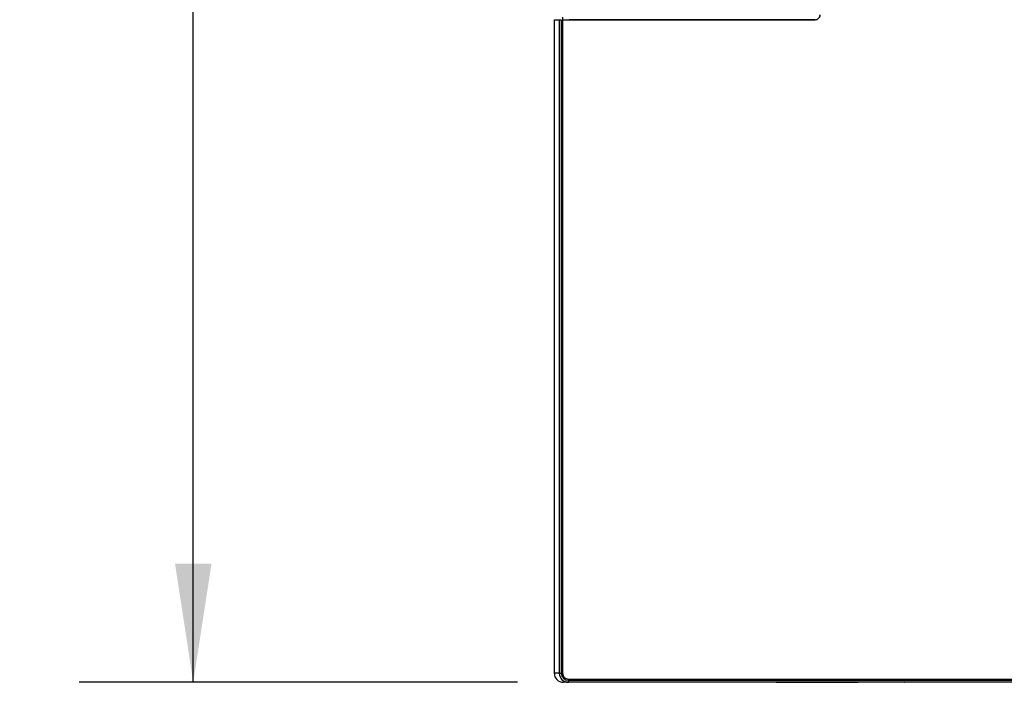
# Model space of a CAD drawing. Header units: millimetres. Extents: x 0 to 2235, y 0 to 1727.
# Tile 20 of 37: x 1292 to 1511, y 420 to 567. Entities that reach past the tile are written whole.
import ezdxf

# ---------------------------------------------------------------- set-up
doc = ezdxf.new("R2010")
doc.units = ezdxf.units.MM
doc.header["$LTSCALE"] = 8
doc.layers.add('DIMENSIONS', color=140, linetype='Continuous', lineweight=25)
doc.styles.add('SLDTEXTSTYLE0', font='TXT', dxfattribs={"width": 0.7})
doc.dimstyles.new('SLDDIMSTYLE1', dxfattribs={"dimtxt": 17.264063, "dimasz": 26.416, "dimexe": 0, "dimexo": 0.0625, "dimgap": 4.316016, "dimtad": 0, "dimtih": 1, "dimtoh": 1, "dimrnd": 1e-09, "dimzin": 4, "dimdsep": 46, "dimtxsty": 'SLDTEXTSTYLE0', "dimsah": 1, "dimcen": 0.09, "dimadec": 0, "dimazin": 1, "dimtfac": 1, "dimtofl": 0, "dimtmove": 0, "dimatfit": 3, "dimfxl": 0, "dimfrac": 2, "dimtolj": 1, "dimtzin": 12, "dimarcsym": 0})

# ---------------------------------------------------------------- blocks, each defined once
blk = doc.blocks.new('_D_11')
at = {"layer": 'DIMENSIONS'}
for p, q in [((1406.27, 789.62), (1304.9, 789.62)), ((1330.3, 789.62), (1330.3, 635.93)), ((1297.47, 604.62), (1291.67, 604.62)), ((1291.67, 604.62), (1291.67, 577.18)), ((1363.14, 604.62), (1368.93, 604.62)), ((1368.93, 604.62), (1368.93, 577.18)), ((1291.67, 577.18), (1297.47, 577.18)), ((1368.93, 577.18), (1363.14, 577.18)), ((1330.3, 419.62), (1330.3, 573.32)), ((1402.47, 419.62), (1304.9, 419.62))]:
    blk.add_line(p, q, dxfattribs=at)
for points in [[(1330.3, 789.62), (1326.24, 763.21), (1334.37, 763.21)], [(1330.3, 419.62), (1334.37, 446.04), (1326.24, 446.04)]]:
    blk.add_solid(points, dxfattribs=at)
at = {"layer": 'DIMENSIONS', "char_height": 16.933, "attachment_point": 1, "style": 'SLDTEXTSTYLE0'}
for s, insert in [('370.0', (1297.47, 630.32)), ('14.57', (1297.47, 599.01))]:
    blk.add_mtext(s, dxfattribs=dict(at, insert=insert))

msp = doc.modelspace()

# ---------------------------------------------------------------- linework, layer by layer
for p, q in [((1412.499, 567.624), (1412.499, 566.991)), ((1410.635, 567.031), (1410.635, 421.623)), ((1412.208, 566.977), (1411.774, 566.969)), ((1411.774, 566.969), (1411.774, 421.623)), ((1412.208, 566.977), (1412.208, 421.623)), ((1413.94, 567.067), (1412.499, 566.991)), ((1412.499, 566.99), (1413.94, 567.066)), ((1412.499, 566.99), (1412.499, 421.624)), ((1413.94, 567.066), (1413.94, 567.067)), ((1413.94, 567.067), (1468.708, 567.067)), ((1468.709, 567.066), (1413.94, 567.066)), ((1468.709, 567.066), (1468.708, 567.067)), ((1411.774, 421.623), (1410.727, 421.623)), ((1411.774, 421.623), (1412.208, 421.623)), ((1413.79, 419.623), (1412.678, 419.623)), ((1413.79, 420.357), (1689.435, 420.357)), ((1413.79, 420.066), (1689.435, 420.068)), ((1413.79, 420.066), (1413.79, 419.623)), ((1689.435, 419.623), (1413.79, 419.623)), ((1460.029, 419.623), (1478.308, 419.623)), ((1488.524, 419.623), (1488.574, 419.623))]:
    msp.add_line(p, q)
at = {"flags": 128}
msp.add_lwpolyline([(1411.774, 566.969), (1410.731, 566.995), (1410.776, 567.031)], dxfattribs=at)
for centre, radius, start, end in [((1468.713, 568.167), 1.1, 269.73739, 359.99787), ((1468.716, 568.164), 1.099, 269.65028, 0.07412), ((1411.715, 580.982), 14.014, 272.01791, 273.20791), ((1412.635, 421.623), 2, 179.34178, 270), ((1413.777, 421.626), 2.003, 180.09318, 270.35839), ((1412.617, 298.439), 123.185, 90.05496, 90.1901), ((1413.782, 421.64), 1.574, 180.61537, 270.27772), ((1413.78, 421.639), 1.281, 180.66843, 270.44329), ((1255.821, 420.472), 157.969, 359.85285, 359.95842)]:
    msp.add_arc(centre, radius, start, end)

# ---------------------------------------------------------------- dimensions: what is measured, and where the dimension line sits
at = {"layer": 'DIMENSIONS'}
dim = msp.add_linear_dim(base=(1330.304, 419.623), p1=(1416.435, 789.623), p2=(1412.635, 419.623), angle=270.00001, dimstyle='SLDDIMSTYLE1', dxfattribs=at)
dim.commit()
dim.dimension.update_dxf_attribs({"geometry": '_D_11', "text_midpoint": (1330.304, 604.623), "dimtype": 160})

doc.saveas('drawing.dxf')
